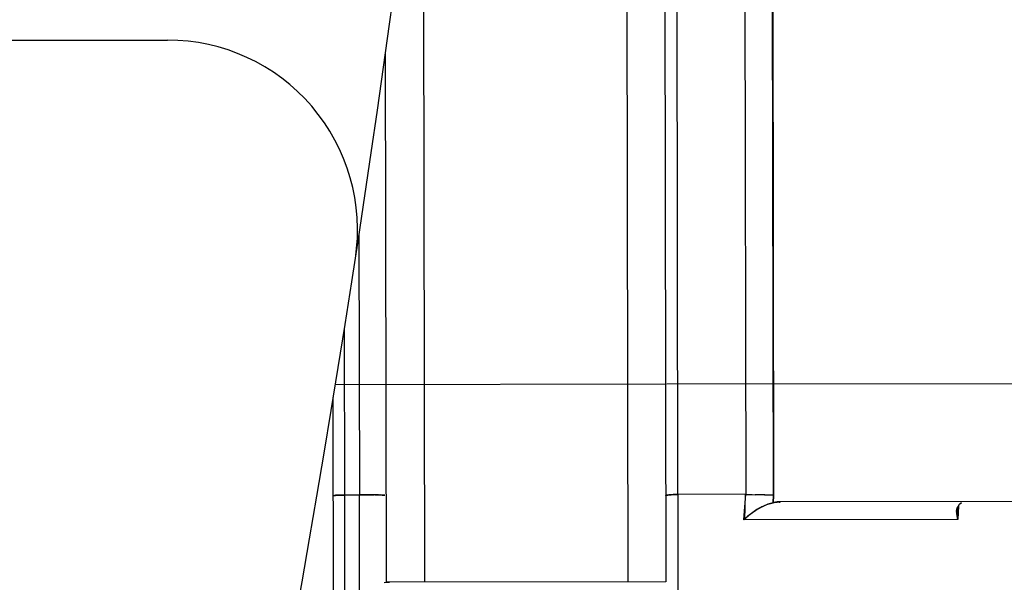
# Model space of a CAD drawing. Header units: millimetres. Extents: x 4086 to 10416, y 123 to 1549.
# Tile 144 of 256: x 7038 to 7051, y 1119 to 1126. Entities that reach past the tile are written whole.
import ezdxf

# ---------------------------------------------------------------- set-up
doc = ezdxf.new("R2010")
doc.units = ezdxf.units.MM
doc.layers.add('外形图', color=7, linetype='Continuous')
doc.layers.add('尺寸标注', color=7, linetype='Continuous')
doc.styles.add('思源黑', font='SourceHanSansCN-Normal.ttf')
doc.dimstyles.new('尺寸标注_1_4比例中六', dxfattribs={"dimtxt": 10, "dimasz": 8, "dimexe": 2, "dimexo": 1.5, "dimgap": 1, "dimtad": 1, "dimdec": 1, "dimlfac": 4, "dimdsep": 46, "dimtxsty": '思源黑', "dimcen": 0.09, "dimadec": 0, "dimazin": 0, "dimtp": 0.01, "dimtm": 0.01, "dimtfac": 1, "dimtdec": 1, "dimtofl": 0, "dimtmove": 0, "dimatfit": 3, "dimfxl": 1, "dimtolj": 1, "dimarcsym": 0})

# ---------------------------------------------------------------- blocks, each defined once
blk = doc.blocks.new('*D661')
at = {"layer": 'Defpoints', "color": 0}
for p in [(7035.111, 1194.714), (7035.111, 1112.214), (7111.452, 1112.214)]:
    blk.add_point(p, dxfattribs=at)
at = {"layer": '尺寸标注', "color": 0, "lineweight": -2}
for p, q in [((7036.611, 1194.714), (7113.452, 1194.714)), ((7111.452, 1186.714), (7111.452, 1120.214)), ((7036.611, 1112.214), (7113.452, 1112.214)), ((7111.452, 1112.214), (7111.452, 1080.82))]:
    blk.add_line(p, q, dxfattribs=at)
at = {"layer": '尺寸标注', "color": 0}
for points in [[(7112.785, 1186.714), (7110.118, 1186.714), (7111.452, 1194.714)], [(7110.118, 1120.214), (7112.785, 1120.214), (7111.452, 1112.214)]]:
    blk.add_solid(points, dxfattribs=at)
at = {"layer": '尺寸标注', "color": 0, "insert": (7105.267, 1092.517), "char_height": 10, "attachment_point": 5, "rotation": 90, "style": '思源黑'}
blk.add_mtext('\\A1;330', dxfattribs=at)

msp = doc.modelspace()

# ---------------------------------------------------------------- linework, layer by layer
at = {"layer": '外形图', "color": 7, "linetype": 'Continuous'}
for p, q in [((7045.939, 1135.913), (7045.968, 1118.831)), ((7046.439, 1135.847), (7046.468, 1118.832)), ((7046.627, 1119.982), (7046.599, 1135.825)), ((7047.492, 1135.707), (7047.52, 1119.984)), ((7047.859, 1135.667), (7047.887, 1119.971)), ((7047.885, 1119.971), (7047.859, 1135.667)), ((7043.274, 1130.023), (7043.294, 1118.826)), ((7023.033, 1125.964), (7039.912, 1125.964)), ((7042.794, 1118.826), (7042.781, 1125.799)), ((7042.43, 1123.392), (7042.436, 1119.975)), ((7042.235, 1122.167), (7042.239, 1119.975)), ((7046.464, 1121.432), (7042.116, 1121.424)), ((7051.839, 1121.441), (7046.483, 1121.432)), ((7047.885, 1119.971), (7047.884, 1121.434)), ((7042.106, 1111.549), (7042.089, 1121.261)), ((7042.239, 1119.975), (7042.251, 1111.563)), ((7042.436, 1119.975), (7042.239, 1119.975)), ((7042.438, 1118.588), (7042.436, 1119.975)), ((7042.772, 1119.972), (7042.77, 1119.972)), ((7047.52, 1119.984), (7046.627, 1119.982)), ((7046.627, 1119.982), (7046.628, 1118.595)), ((7047.496, 1119.647), (7047.52, 1119.984)), ((7047.514, 1119.984), (7047.502, 1119.647)), ((7047.52, 1119.984), (7047.603, 1119.981)), ((7047.598, 1119.981), (7047.651, 1119.979)), ((7047.642, 1119.98), (7047.887, 1119.971)), ((7047.887, 1119.971), (7047.88, 1119.874)), ((7047.883, 1119.874), (7047.885, 1119.971)), ((7051.803, 1119.891), (7047.977, 1119.885)), ((7050.321, 1119.833), (7050.311, 1119.652)), ((7050.312, 1119.652), (7050.321, 1119.833)), ((7050.311, 1119.652), (7050.293, 1119.756)), ((7050.306, 1119.813), (7050.306, 1119.813)), ((7050.312, 1119.652), (7047.496, 1119.647)), ((7042.763, 1118.825), (7042.832, 1118.826)), ((7046.468, 1118.832), (7042.794, 1118.826))]:
    msp.add_line(p, q, dxfattribs=at)
for centre, radius, start, end in [((6844.704, 1153.464), 200, 349.53729, 10.46271), ((7039.912, 1123.464), 2.5, 351.263, 90), ((7042.548, 1113.135), 6.841, 90.1501, 90.9364), ((7042.547, 1113.202), 6.774, 90.1484, 90.9394), ((7042.547, 1113.224), 6.752, 90.1468, 90.9404), ((7042.535, 1113.64), 6.336, 90.7377, 90.8907), ((7042.534, 1113.679), 6.297, 90.7517, 90.8915), ((7042.534, 1113.727), 6.248, 90.7562, 90.8969), ((7042.555, 1112.078), 7.898, 89.4617, 90.7488), ((7042.544, 1112.937), 7.038, 90.5894, 90.7515), ((7042.544, 1112.901), 7.074, 90.5893, 90.7379), ((7042.555, 1111.906), 8.07, 89.4743, 90.5931), ((7042.555, 1111.909), 8.066, 89.474, 90.5933), ((7042.553, 1111.917), 8.059, 89.6795, 90.1632), ((7042.553, 1111.938), 8.038, 89.6786, 90.1636), ((7042.553, 1111.995), 7.981, 89.6747, 90.1622), ((7042.552, 1111.692), 8.284, 89.4881, 89.6804), ((7042.552, 1111.717), 8.259, 89.4918, 89.6846), ((7042.552, 1111.733), 8.242, 89.4649, 89.6841), ((7042.558, 1112.368), 7.608, 89.3459, 89.4892), ((7042.559, 1112.499), 7.477, 89.3257, 89.4933), ((7042.56, 1112.564), 7.412, 89.3301, 89.4653), ((7042.566, 1113.092), 6.884, 89.3274, 89.4713), ((7042.566, 1113.13), 6.846, 89.3265, 89.4726), ((7042.566, 1113.134), 6.842, 89.3261, 89.4727), ((7042.593, 1115.104), 4.871, 88.6297, 89.3949), ((7042.588, 1114.818), 5.158, 88.7421, 89.3537), ((7042.589, 1114.843), 5.132, 88.7406, 89.3527), ((7042.59, 1114.945), 5.03, 88.6987, 89.3569), ((7042.595, 1115.178), 4.798, 88.6238, 89.3713), ((7042.597, 1115.316), 4.66, 88.5594, 89.3869), ((7042.624, 1116.508), 3.468, 88.5156, 88.718), ((7042.624, 1116.524), 3.452, 88.5133, 88.7165), ((7042.626, 1116.609), 3.366, 88.5116, 88.6687), ((7042.642, 1117.234), 2.742, 88.1306, 88.5904), ((7042.643, 1117.245), 2.73, 88.1188, 88.5879), ((7042.647, 1117.373), 2.601, 88.0576, 88.5127), ((7042.647, 1117.399), 2.576, 88.0668, 88.5231), ((7042.648, 1117.404), 2.571, 88.0543, 88.5268), ((7048.776, 1155.02), 35.059, 267.9461, 268.0818), ((7048.737, 1153.922), 33.96, 267.945, 268.078), ((7050.425, 1119.761), 0.13, 145.5196, 150.8872), ((7050.424, 1119.762), 0.128, 145.6397, 150.9614), ((7050.42, 1119.765), 0.123, 141.8169, 145.4871), ((7050.42, 1119.765), 0.123, 142.2083, 145.4985), ((7050.418, 1119.766), 0.122, 142.2396, 145.6175), ((7050.414, 1119.769), 0.116, 131.5775, 142.2636), ((7050.414, 1119.769), 0.116, 131.1418, 141.868), ((7050.413, 1119.771), 0.114, 118.2562, 131.5126), ((7048.278, 1118.842), 1.121, 129.3779, 130.8805), ((7048.235, 1118.875), 1.07, 125.4888, 128.7277), ((7048.2, 1118.938), 0.998, 125.9286, 129.4098), ((7048.242, 1118.866), 1.081, 125.5003, 128.4498), ((7048.142, 1119.018), 0.899, 120.155, 125.9156), ((7048.087, 1119.115), 0.788, 117.5126, 120.5915), ((7048.118, 1119.058), 0.853, 115.9646, 120.1343), ((7048.085, 1119.12), 0.783, 117.5055, 120.2919), ((7048.081, 1119.127), 0.774, 117.0354, 120.2187), ((7048.055, 1119.176), 0.719, 115.5758, 117.4893), ((7048.052, 1119.181), 0.713, 115.5716, 117.0078), ((7050.479, 1119.746), 0.186, 172.815, 176.9551), ((7050.481, 1119.746), 0.188, 174.0427, 176.9404), ((7050.431, 1119.758), 0.136, 150.8707, 156.0965), ((7050.431, 1119.758), 0.136, 150.9426, 155.8943), ((7048.394, 1118.709), 1.298, 130.9234, 133.7566)]:
    msp.add_arc(centre, radius, start, end, dxfattribs=at)
for points, knots in [([(7042.092, 1119.968), (7042.093, 1119.971), (7042.113, 1119.968), (7042.154, 1119.977), (7042.204, 1119.974), (7042.239, 1119.975)], [0, 0, 0, 0, 743.440636, 2812.860791, 10202.223776, 10202.223776, 10202.223776, 10202.223776]), ([(7042.092, 1119.968), (7042.093, 1119.971), (7042.113, 1119.968), (7042.154, 1119.977), (7042.204, 1119.974), (7042.239, 1119.975)], [0, 0, 0, 0, 744.943584, 2814.732225, 10202.222992, 10202.222992, 10202.222992, 10202.222992]), ([(7042.092, 1119.968), (7042.093, 1119.971), (7042.113, 1119.967), (7042.136, 1119.974), (7042.185, 1119.973), (7042.219, 1119.974), (7042.239, 1119.975)], [0, 0, 0, 0, 983.405244, 3758.46546, 8118.230959, 13698.443981, 13698.443981, 13698.443981, 13698.443981]), ([(7042.77, 1119.972), (7042.764, 1119.972), (7042.752, 1119.973), (7042.739, 1119.973), (7042.732, 1119.974)], [0, 0, 0, 0, 3420.404046, 7717.855042, 7717.855042, 7717.855042, 7717.855042]), ([(7042.734, 1119.973), (7042.741, 1119.973), (7042.754, 1119.973), (7042.766, 1119.972), (7042.772, 1119.972)], [0, 0, 0, 0, 4314.653767, 7717.713671, 7717.713671, 7717.713671, 7717.713671]), ([(7042.734, 1119.973), (7042.741, 1119.973), (7042.754, 1119.973), (7042.766, 1119.972), (7042.772, 1119.972)], [0, 0, 0, 0, 4315.036765, 7717.713798, 7717.713798, 7717.713798, 7717.713798]), ([(7042.735, 1119.973), (7042.742, 1119.973), (7042.754, 1119.973), (7042.766, 1119.972), (7042.772, 1119.972)], [0, 0, 0, 0, 4309.477355, 7717.711595, 7717.711595, 7717.711595, 7717.711595]), ([(7046.627, 1119.982), (7046.588, 1119.981), (7046.531, 1119.982), (7046.488, 1119.972), (7046.467, 1119.973), (7046.467, 1119.969)], [0, 0, 0, 0, 7464.12716, 9440.300105, 10142.023855, 10142.023855, 10142.023855, 10142.023855]), ([(7046.467, 1119.969), (7046.467, 1119.973), (7046.489, 1119.972), (7046.532, 1119.982), (7046.588, 1119.981), (7046.627, 1119.982)], [0, 0, 0, 0, 730.397712, 2723.296382, 10141.98745, 10141.98745, 10141.98745, 10141.98745]), ([(7046.627, 1119.982), (7046.588, 1119.981), (7046.531, 1119.982), (7046.488, 1119.972), (7046.467, 1119.973), (7046.467, 1119.969)], [0, 0, 0, 0, 7464.558437, 9440.632138, 10142.023807, 10142.023807, 10142.023807, 10142.023807]), ([(7046.467, 1119.969), (7046.467, 1119.973), (7046.489, 1119.972), (7046.532, 1119.982), (7046.588, 1119.981), (7046.627, 1119.982)], [0, 0, 0, 0, 731.207205, 2724.368276, 10141.987064, 10141.987064, 10141.987064, 10141.987064]), ([(7046.467, 1119.969), (7046.467, 1119.973), (7046.489, 1119.972), (7046.532, 1119.982), (7046.588, 1119.981), (7046.627, 1119.982)], [0, 0, 0, 0, 725.57877, 2716.949456, 10141.989542, 10141.989542, 10141.989542, 10141.989542]), ([(7046.627, 1119.982), (7046.587, 1119.981), (7046.531, 1119.982), (7046.488, 1119.972), (7046.467, 1119.973), (7046.467, 1119.969)], [0, 0, 0, 0, 7462.166692, 9438.790473, 10142.024061, 10142.024061, 10142.024061, 10142.024061]), ([(7047.88, 1119.874), (7047.885, 1119.875), (7047.896, 1119.877), (7047.906, 1119.879), (7047.911, 1119.88)], [0, 0, 0, 0, 3827.500908, 7661.082711, 7661.082711, 7661.082711, 7661.082711]), ([(7047.905, 1119.878), (7047.901, 1119.877), (7047.895, 1119.875), (7047.889, 1119.872), (7047.885, 1119.87)], [0, 0, 0, 0, 3799.452951, 7661.107961, 7661.107961, 7661.107961, 7661.107961]), ([(7047.905, 1119.878), (7047.901, 1119.877), (7047.895, 1119.875), (7047.889, 1119.872), (7047.885, 1119.87)], [0, 0, 0, 0, 3799.343712, 7661.107447, 7661.107447, 7661.107447, 7661.107447]), ([(7047.927, 1119.882), (7047.924, 1119.882), (7047.916, 1119.881), (7047.908, 1119.879), (7047.905, 1119.878)], [0, 0, 0, 0, 3827.641757, 7661.046121, 7661.046121, 7661.046121, 7661.046121]), ([(7047.928, 1119.882), (7047.924, 1119.882), (7047.916, 1119.881), (7047.908, 1119.879), (7047.905, 1119.878)], [0, 0, 0, 0, 3827.638703, 7661.045416, 7661.045416, 7661.045416, 7661.045416]), ([(7047.911, 1119.88), (7047.914, 1119.881), (7047.919, 1119.881), (7047.925, 1119.882), (7047.928, 1119.882)], [0, 0, 0, 0, 3833.967482, 7660.976952, 7660.976952, 7660.976952, 7660.976952]), ([(7047.944, 1119.884), (7047.941, 1119.884), (7047.936, 1119.883), (7047.93, 1119.883), (7047.927, 1119.882)], [0, 0, 0, 0, 3834.565023, 7660.906912, 7660.906912, 7660.906912, 7660.906912]), ([(7047.944, 1119.884), (7047.941, 1119.884), (7047.936, 1119.883), (7047.93, 1119.883), (7047.928, 1119.882)], [0, 0, 0, 0, 3834.464229, 7660.905912, 7660.905912, 7660.905912, 7660.905912]), ([(7047.928, 1119.882), (7047.93, 1119.883), (7047.936, 1119.883), (7047.941, 1119.883), (7047.944, 1119.883)], [0, 0, 0, 0, 3830.838558, 7660.846706, 7660.846706, 7660.846706, 7660.846706]), ([(7047.977, 1119.885), (7047.971, 1119.885), (7047.96, 1119.885), (7047.949, 1119.884), (7047.944, 1119.884)], [0, 0, 0, 0, 3827.117306, 7660.69395, 7660.69395, 7660.69395, 7660.69395]), ([(7047.944, 1119.883), (7047.949, 1119.883), (7047.96, 1119.883), (7047.97, 1119.881), (7047.975, 1119.879)], [0, 0, 0, 0, 3794.073656, 7660.543981, 7660.543981, 7660.543981, 7660.543981])]:
    msp.add_open_spline(points, degree=3, knots=knots, dxfattribs=at)
for points in [[(7042.162, 1119.973), (7042.144, 1119.972), (7042.127, 1119.972), (7042.11, 1119.97)], [(7042.162, 1119.973), (7042.144, 1119.972), (7042.127, 1119.972), (7042.11, 1119.97)], [(7042.161, 1119.973), (7042.144, 1119.972), (7042.127, 1119.972), (7042.11, 1119.97)], [(7042.239, 1119.975), (7042.213, 1119.974), (7042.187, 1119.974), (7042.161, 1119.973)], [(7042.239, 1119.975), (7042.213, 1119.974), (7042.187, 1119.974), (7042.162, 1119.973)], [(7042.239, 1119.975), (7042.213, 1119.974), (7042.187, 1119.974), (7042.162, 1119.973)], [(7047.887, 1119.971), (7047.806, 1119.974), (7047.726, 1119.977), (7047.646, 1119.979)], [(7047.887, 1119.971), (7047.808, 1119.974), (7047.73, 1119.977), (7047.651, 1119.979)], [(7047.887, 1119.971), (7047.815, 1119.974), (7047.743, 1119.976), (7047.671, 1119.979)], [(7047.88, 1119.874), (7047.833, 1119.862), (7047.788, 1119.845), (7047.745, 1119.824)], [(7047.745, 1119.824), (7047.788, 1119.845), (7047.833, 1119.863), (7047.88, 1119.874)], [(7047.88, 1119.874), (7047.833, 1119.862), (7047.788, 1119.845), (7047.745, 1119.824)], [(7050.359, 1119.871), (7050.345, 1119.864), (7050.332, 1119.853), (7050.322, 1119.84)], [(7047.57, 1119.713), (7047.544, 1119.692), (7047.519, 1119.67), (7047.496, 1119.647)], [(7047.566, 1119.71), (7047.541, 1119.69), (7047.518, 1119.669), (7047.496, 1119.647)], [(7047.614, 1119.746), (7047.59, 1119.729), (7047.566, 1119.71), (7047.543, 1119.691)], [(7047.691, 1119.796), (7047.664, 1119.781), (7047.639, 1119.764), (7047.614, 1119.746)], [(7047.69, 1119.795), (7047.664, 1119.78), (7047.639, 1119.764), (7047.614, 1119.746)], [(7047.686, 1119.793), (7047.661, 1119.779), (7047.637, 1119.763), (7047.614, 1119.746)], [(7050.307, 1119.814), (7050.298, 1119.794), (7050.294, 1119.772), (7050.293, 1119.75)], [(7050.293, 1119.75), (7050.292, 1119.717), (7050.299, 1119.683), (7050.311, 1119.652)], [(7050.294, 1119.766), (7050.296, 1119.782), (7050.3, 1119.799), (7050.307, 1119.814)], [(7050.294, 1119.766), (7050.296, 1119.782), (7050.3, 1119.798), (7050.306, 1119.813)], [(7047.543, 1119.691), (7047.527, 1119.677), (7047.511, 1119.662), (7047.496, 1119.647)]]:
    msp.add_open_spline(points, degree=3, dxfattribs=at)

# ---------------------------------------------------------------- dimensions: what is measured, and where the dimension line sits
at = {"layer": '尺寸标注'}
dim = msp.add_linear_dim(base=(7111.452, 1112.214), p1=(7035.111, 1194.714), p2=(7035.111, 1112.214), angle=90, dimstyle='尺寸标注_1_4比例中六', dxfattribs=at)
dim.commit()
dim.dimension.update_dxf_attribs({"geometry": '*D661', "text_midpoint": (7111.452, 1092.517), "dimtype": 160})

doc.saveas('drawing.dxf')
